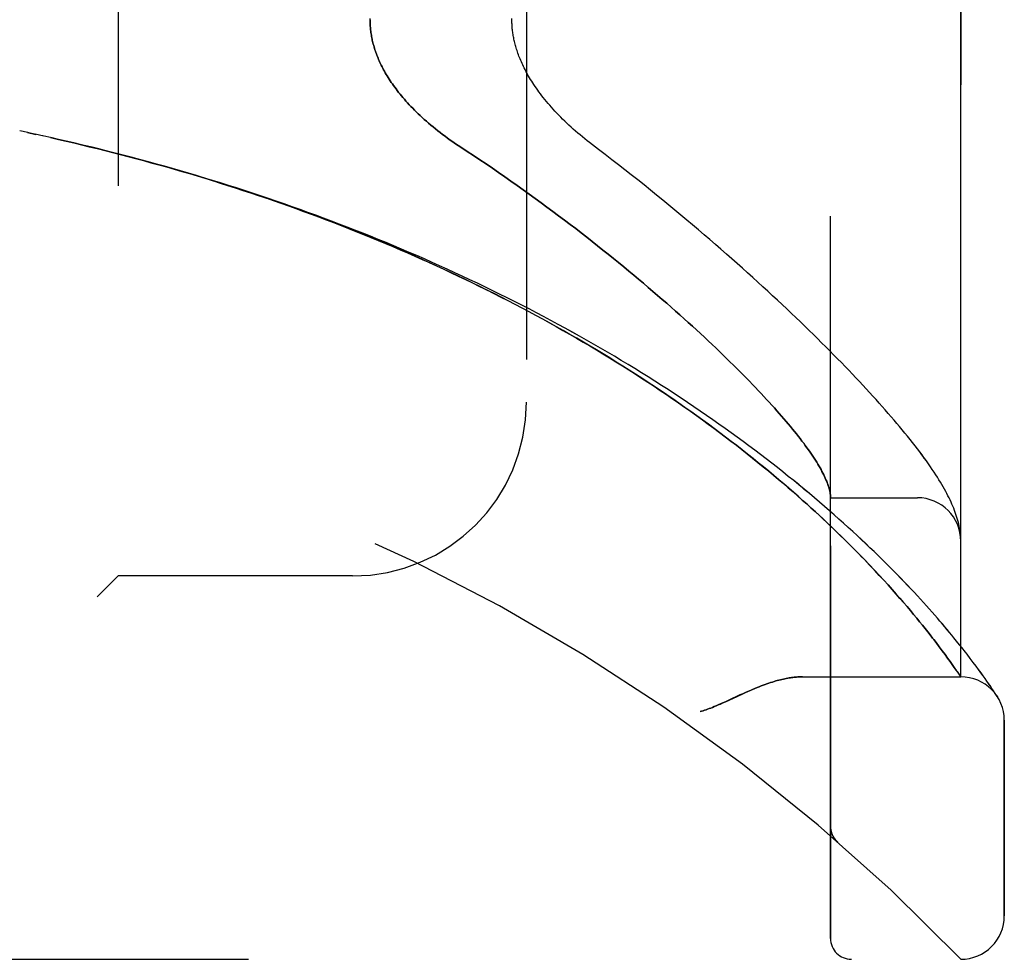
# Model space of a CAD drawing. Header units: inches. Extents: x 0 to 189, y 0 to 122.
# Tile 202 of 226: x 102.03 to 103.45, y 38.64 to 40. Entities that reach past the tile are written whole.
import ezdxf

# ---------------------------------------------------------------- set-up
doc = ezdxf.new("R2010")
doc.units = ezdxf.units.IN
doc.header["$LTSCALE"] = 10.388889
doc.header["$MEASUREMENT"] = 0
doc.linetypes.add('HIDDEN', pattern=[0.2, 0.1, -0.1])
doc.layers.add('LEFTHAND_DOOR_ASSEMBLY', color=7, linetype='CONTINUOUS')
doc.layers.add('RIGHTHAND_DOOR_ASSEMBLY', color=7, linetype='CONTINUOUS')

msp = doc.modelspace()

# ---------------------------------------------------------------- linework, layer by layer
at = {"layer": 'LEFTHAND_DOOR_ASSEMBLY', "color": 8, "linetype": 'HIDDEN'}
for p, q in [((103.1956, 38.6743), (103.1956, 41.3168)), ((103.3831, 39.0505), (103.3831, 40.9405)), ((102.1706, 40.7955), (102.1706, 39.1955)), ((102.7581, 40.5455), (102.7581, 39.4455)), ((102.0406, 39.8331), (102.0291, 39.8355)), ((102.0522, 39.8306), (102.0403, 39.8331)), ((102.0638, 39.8281), (102.0514, 39.8308)), ((102.0754, 39.8255), (102.0625, 39.8284)), ((103.1956, 39.308), (103.3206, 39.308)), ((103.3823, 39.2578), (103.3821, 39.2589)), ((103.3824, 39.2571), (103.3823, 39.2578)), ((103.3825, 39.2564), (103.3824, 39.2571)), ((103.3827, 39.2547), (103.3826, 39.2554)), ((103.3827, 39.2541), (103.3827, 39.2547)), ((103.3828, 39.2534), (103.3827, 39.2541)), ((103.3828, 39.2527), (103.3828, 39.2534)), ((103.3829, 39.252), (103.3828, 39.2527)), ((103.2519, 39.2112), (103.2444, 39.219)), ((103.259, 39.2037), (103.2519, 39.2112)), ((102.1706, 39.1955), (102.1406, 39.1655)), ((102.5081, 39.1955), (102.1706, 39.1955)), ((103.2658, 39.1964), (103.259, 39.2037)), ((103.2723, 39.1894), (103.2658, 39.1964)), ((103.2785, 39.1826), (103.2723, 39.1894)), ((103.2844, 39.176), (103.2785, 39.1826)), ((103.2901, 39.1696), (103.2844, 39.176)), ((103.2955, 39.1633), (103.2901, 39.1696)), ((103.3008, 39.1573), (103.2955, 39.1633)), ((103.3058, 39.1514), (103.3008, 39.1573)), ((103.3106, 39.1458), (103.3058, 39.1514)), ((103.3152, 39.1403), (103.3106, 39.1458)), ((103.3196, 39.135), (103.3152, 39.1403)), ((103.3238, 39.1298), (103.3196, 39.135)), ((103.3279, 39.1248), (103.3238, 39.1298)), ((103.3318, 39.1199), (103.3279, 39.1248)), ((103.3355, 39.1152), (103.3318, 39.1199)), ((103.3391, 39.1107), (103.3355, 39.1152)), ((103.3474, 39.0999), (103.3442, 39.1041)), ((103.3521, 39.0938), (103.3474, 39.0999)), ((103.379, 39.0996), (103.3731, 39.1068)), ((103.3845, 39.0927), (103.379, 39.0996)), ((103.3564, 39.0881), (103.3521, 39.0938)), ((103.3604, 39.0826), (103.3564, 39.0881)), ((103.3641, 39.0775), (103.3604, 39.0826)), ((103.3967, 39.077), (103.3921, 39.083)), ((103.3676, 39.0727), (103.3641, 39.0775)), ((103.3708, 39.0682), (103.3676, 39.0727)), ((103.3737, 39.0641), (103.3708, 39.0682)), ((103.401, 39.0713), (103.3967, 39.077)), ((103.405, 39.0659), (103.401, 39.0713)), ((103.377, 39.0594), (103.3737, 39.0641)), ((103.3796, 39.0556), (103.377, 39.0594)), ((103.3825, 39.0515), (103.3796, 39.0556)), ((103.4087, 39.0609), (103.405, 39.0659)), ((103.412, 39.0563), (103.4087, 39.0609)), ((103.4152, 39.0519), (103.412, 39.0563)), ((103.1551, 39.0505), (103.3831, 39.0505)), ((103.418, 39.0479), (103.4152, 39.0519)), ((103.4206, 39.0442), (103.418, 39.0479)), ((103.423, 39.0408), (103.4206, 39.0442)), ((103.4251, 39.0378), (103.423, 39.0408)), ((103.4278, 39.0337), (103.4251, 39.0378)), ((103.4302, 39.0302), (103.4278, 39.0337)), ((103.4326, 39.0266), (103.4302, 39.0302)), ((103.4345, 39.0236), (103.4326, 39.0266)), ((103.4456, 38.7068), (103.4456, 38.988)), ((103.1956, 38.8356), (103.1956, 38.831)), ((103.2057, 38.8131), (103.2059, 38.8129)), ((101.3194, 38.6443), (103.3831, 38.6443))]:
    msp.add_line(p, q, dxfattribs=at)
for points in [[(102.5331, 39.9955), (102.5331, 39.9937), (102.5332, 39.9918), (102.5333, 39.99), (102.5333, 39.9882), (102.5335, 39.9863), (102.5336, 39.9845), (102.5338, 39.9827), (102.5339, 39.9808), (102.5342, 39.979), (102.5344, 39.9771), (102.5347, 39.9753), (102.535, 39.9734), (102.5353, 39.9715), (102.5357, 39.9696), (102.536, 39.9677), (102.5364, 39.9659), (102.5369, 39.964), (102.5373, 39.962), (102.5378, 39.9601), (102.5384, 39.9582), (102.5389, 39.9563), (102.5395, 39.9543), (102.5401, 39.9523), (102.5408, 39.9504), (102.5415, 39.9484), (102.5422, 39.9464), (102.543, 39.9444), (102.5438, 39.9424), (102.5446, 39.9403), (102.5455, 39.9383), (102.5464, 39.9362), (102.5473, 39.9341), (102.5483, 39.932), (102.5493, 39.9299), (102.5504, 39.9278), (102.5515, 39.9256), (102.5527, 39.9234), (102.5539, 39.9213), (102.5551, 39.919), (102.5564, 39.9168), (102.5578, 39.9146), (102.5592, 39.9123), (102.5606, 39.91), (102.5621, 39.9077), (102.5637, 39.9054), (102.5653, 39.9031), (102.567, 39.9007), (102.5687, 39.8983), (102.5705, 39.8959), (102.5724, 39.8935), (102.5743, 39.891), (102.5763, 39.8885), (102.5783, 39.8861), (102.5804, 39.8836), (102.5826, 39.881), (102.5848, 39.8785), (102.5871, 39.8759), (102.5895, 39.8733), (102.592, 39.8707), (102.5945, 39.8681), (102.5971, 39.8655), (102.5997, 39.8629), (102.6025, 39.8602), (102.6053, 39.8575), (102.6082, 39.8548), (102.6112, 39.8521), (102.6142, 39.8494), (102.6173, 39.8467), (102.6205, 39.844), (102.6238, 39.8413), (102.6271, 39.8386), (102.6305, 39.8359), (102.634, 39.8332), (102.6375, 39.8305), (102.6411, 39.8278), (102.6447, 39.8251), (102.6484, 39.8225), (102.6522, 39.8199), (102.656, 39.8172), (102.6599, 39.8146), (102.6638, 39.8121)], [(102.8619, 39.8088), (102.849, 39.8187), (102.8455, 39.8214), (102.842, 39.8241), (102.8386, 39.8269), (102.8353, 39.8297), (102.832, 39.8325), (102.8287, 39.8353), (102.8255, 39.8381), (102.8223, 39.841), (102.8192, 39.8438), (102.8162, 39.8467), (102.8132, 39.8496), (102.8102, 39.8524), (102.8074, 39.8553), (102.8046, 39.8582), (102.8018, 39.861), (102.7992, 39.8639), (102.7966, 39.8667), (102.794, 39.8696), (102.7916, 39.8724), (102.7892, 39.8752), (102.7869, 39.878), (102.7846, 39.8808), (102.7824, 39.8835), (102.7803, 39.8862), (102.7782, 39.8889), (102.7762, 39.8916), (102.7743, 39.8943), (102.7724, 39.8969), (102.7706, 39.8995), (102.7689, 39.9021), (102.7673, 39.9046), (102.7657, 39.9071), (102.7641, 39.9096), (102.7627, 39.912), (102.7612, 39.9145), (102.7599, 39.9168), (102.7586, 39.9192), (102.7573, 39.9215), (102.7561, 39.9238), (102.755, 39.9261), (102.7538, 39.9283), (102.7528, 39.9305), (102.7518, 39.9327), (102.7508, 39.9349), (102.7499, 39.937), (102.749, 39.9391), (102.7482, 39.9412), (102.7474, 39.9432), (102.7466, 39.9452), (102.7459, 39.9472), (102.7452, 39.9492), (102.7446, 39.9511), (102.744, 39.953), (102.7434, 39.9549), (102.7428, 39.9568), (102.7423, 39.9586), (102.7418, 39.9604), (102.7414, 39.9622), (102.7409, 39.964), (102.7405, 39.9658), (102.7402, 39.9675), (102.7398, 39.9693), (102.7395, 39.971), (102.7392, 39.9727), (102.7389, 39.9744), (102.7386, 39.9761), (102.7384, 39.9777), (102.7382, 39.9794), (102.738, 39.981), (102.7378, 39.9826), (102.7377, 39.9843), (102.7376, 39.9859), (102.7375, 39.9875), (102.7374, 39.9891), (102.7373, 39.9907), (102.7373, 39.9923), (102.7372, 39.9939), (102.7372, 39.9955), (102.7372, 39.9971)], [(103.2444, 39.219), (103.2406, 39.223), (103.2366, 39.227), (103.2326, 39.2311), (103.2284, 39.2354), (103.2241, 39.2397), (103.2197, 39.2441), (103.2152, 39.2485), (103.2105, 39.2531), (103.2057, 39.2577), (103.2008, 39.2624), (103.1957, 39.2673), (103.1905, 39.2722), (103.1851, 39.2773), (103.1796, 39.2824), (103.1738, 39.2877), (103.1679, 39.2931), (103.1618, 39.2987), (103.1554, 39.3043), (103.1489, 39.3101), (103.1422, 39.316), (103.1354, 39.3219), (103.1284, 39.3279), (103.1213, 39.334), (103.114, 39.3401), (103.1067, 39.3462), (103.0992, 39.3523), (103.0917, 39.3584), (103.0841, 39.3646), (103.0764, 39.3707), (103.0686, 39.3769), (103.0607, 39.383), (103.0528, 39.3891), (103.0447, 39.3953), (103.0366, 39.4014), (103.0284, 39.4075), (103.0201, 39.4137), (103.0117, 39.4198), (103.0033, 39.4259), (102.9948, 39.4319), (102.9862, 39.438), (102.9775, 39.444), (102.9688, 39.4501), (102.96, 39.4561), (102.9511, 39.4621), (102.9422, 39.468), (102.9332, 39.474), (102.9242, 39.4799), (102.915, 39.4858), (102.9059, 39.4916), (102.8966, 39.4974), (102.8873, 39.5032), (102.878, 39.509), (102.8686, 39.5148), (102.8591, 39.5205), (102.8496, 39.5261), (102.8401, 39.5318), (102.8305, 39.5374), (102.8208, 39.5429), (102.8111, 39.5485), (102.8013, 39.554), (102.7915, 39.5594), (102.7817, 39.5648), (102.7718, 39.5702), (102.7619, 39.5755), (102.7519, 39.5808), (102.7419, 39.5861), (102.7318, 39.5913), (102.7217, 39.5965), (102.7116, 39.6016), (102.7014, 39.6067), (102.6912, 39.6118), (102.681, 39.6168), (102.6707, 39.6218), (102.6604, 39.6267), (102.6501, 39.6316), (102.6397, 39.6364), (102.6293, 39.6412), (102.6189, 39.6459), (102.6084, 39.6506), (102.5979, 39.6553), (102.5874, 39.6599), (102.5769, 39.6645), (102.5663, 39.669), (102.5557, 39.6735), (102.5451, 39.6779), (102.5345, 39.6823), (102.5238, 39.6867), (102.5131, 39.691), (102.5024, 39.6952), (102.4917, 39.6994), (102.4809, 39.7036), (102.4701, 39.7077), (102.4593, 39.7118), (102.4485, 39.7158), (102.4377, 39.7198), (102.4269, 39.7237), (102.416, 39.7276), (102.4051, 39.7315), (102.3942, 39.7353), (102.3833, 39.739), (102.3724, 39.7427), (102.3614, 39.7464), (102.3505, 39.75), (102.3395, 39.7536), (102.3285, 39.7571), (102.3175, 39.7606), (102.3065, 39.764), (102.2955, 39.7674), (102.2845, 39.7708), (102.2735, 39.7741), (102.2624, 39.7773), (102.2514, 39.7805), (102.2403, 39.7837), (102.2292, 39.7868), (102.2182, 39.7899), (102.2071, 39.7929), (102.196, 39.7959), (102.1849, 39.7989), (102.1738, 39.8018), (102.1627, 39.8046), (102.1516, 39.8074), (102.1404, 39.8102), (102.1293, 39.8129), (102.1182, 39.8156), (102.1071, 39.8182), (102.0959, 39.8208), (102.0848, 39.8234), (102.0737, 39.8259)], [(103.3731, 39.1068), (103.37, 39.1106), (103.3668, 39.1144), (103.3635, 39.1184), (103.3601, 39.1224), (103.3566, 39.1265), (103.3531, 39.1307), (103.3494, 39.1349), (103.3456, 39.1393), (103.3417, 39.1437), (103.3376, 39.1482), (103.3335, 39.1528), (103.3293, 39.1575), (103.3249, 39.1623), (103.3205, 39.1671), (103.3159, 39.172), (103.3112, 39.177), (103.3065, 39.1821), (103.3016, 39.1872), (103.2965, 39.1924), (103.2914, 39.1976), (103.2862, 39.203), (103.2808, 39.2084), (103.2753, 39.2138), (103.2698, 39.2193), (103.2641, 39.2249), (103.2582, 39.2306), (103.2523, 39.2362), (103.2463, 39.242), (103.2401, 39.2478), (103.2339, 39.2536), (103.2275, 39.2595), (103.221, 39.2654), (103.2144, 39.2713), (103.2077, 39.2773), (103.2009, 39.2834), (103.194, 39.2894), (103.1869, 39.2955), (103.1798, 39.3016), (103.1726, 39.3078), (103.1652, 39.314), (103.1578, 39.3202), (103.1502, 39.3264), (103.1426, 39.3326), (103.1349, 39.3388), (103.127, 39.3451), (103.1191, 39.3514), (103.1111, 39.3576), (103.103, 39.3639), (103.0948, 39.3702), (103.0865, 39.3764), (103.0782, 39.3827), (103.0697, 39.389), (103.0611, 39.3953), (103.0525, 39.4015), (103.0438, 39.4078), (103.035, 39.414), (103.0261, 39.4203), (103.0172, 39.4265), (103.0082, 39.4327), (102.999, 39.4389), (102.9899, 39.4451), (102.9806, 39.4512), (102.9713, 39.4574), (102.9619, 39.4635), (102.9525, 39.4696), (102.943, 39.4757), (102.9334, 39.4817), (102.9237, 39.4877), (102.914, 39.4937), (102.9043, 39.4997), (102.8944, 39.5056), (102.8846, 39.5115), (102.8746, 39.5173), (102.8646, 39.5232), (102.8546, 39.529), (102.8445, 39.5347), (102.8343, 39.5405), (102.8241, 39.5462), (102.8139, 39.5518), (102.8036, 39.5574), (102.7932, 39.563), (102.7828, 39.5685), (102.7724, 39.574), (102.7619, 39.5795), (102.7514, 39.5849), (102.7409, 39.5903), (102.7303, 39.5956), (102.7196, 39.6009), (102.7089, 39.6061), (102.6982, 39.6114), (102.6875, 39.6165), (102.6767, 39.6216), (102.6659, 39.6267), (102.655, 39.6317), (102.6441, 39.6367), (102.6332, 39.6416), (102.6223, 39.6465), (102.6113, 39.6514), (102.6003, 39.6562), (102.5893, 39.6609), (102.5782, 39.6656), (102.5671, 39.6703), (102.556, 39.6749), (102.5449, 39.6795), (102.5337, 39.684), (102.5226, 39.6885), (102.5114, 39.6929), (102.5001, 39.6973), (102.4889, 39.7016), (102.4776, 39.7059), (102.4663, 39.7101), (102.455, 39.7143), (102.4437, 39.7184), (102.4324, 39.7225), (102.421, 39.7265), (102.4097, 39.7305), (102.3983, 39.7345), (102.3869, 39.7384), (102.3755, 39.7422), (102.364, 39.746), (102.3526, 39.7498), (102.3411, 39.7535), (102.3297, 39.7571), (102.3182, 39.7607), (102.3067, 39.7643), (102.2952, 39.7678), (102.2837, 39.7713), (102.2722, 39.7747), (102.2606, 39.7781), (102.2491, 39.7814), (102.2375, 39.7847), (102.226, 39.7879), (102.2144, 39.7911), (102.2029, 39.7942), (102.1913, 39.7973), (102.1797, 39.8003), (102.1681, 39.8033), (102.1566, 39.8062), (102.145, 39.8091), (102.1334, 39.812), (102.1218, 39.8148), (102.1102, 39.8175), (102.0986, 39.8202), (102.087, 39.8229), (102.0754, 39.8255)], [(102.6638, 39.8121), (102.673, 39.8061), (102.6821, 39.8001), (102.6912, 39.794), (102.7002, 39.788), (102.7092, 39.7818), (102.7181, 39.7757), (102.727, 39.7696), (102.7359, 39.7634), (102.7447, 39.7572), (102.7534, 39.751), (102.7621, 39.7448), (102.7707, 39.7385), (102.7792, 39.7323), (102.7877, 39.7261), (102.7961, 39.7198), (102.8044, 39.7136), (102.8127, 39.7074), (102.8209, 39.7012), (102.829, 39.695), (102.837, 39.6888), (102.8449, 39.6826), (102.8528, 39.6765), (102.8605, 39.6704), (102.8682, 39.6642), (102.8758, 39.6582), (102.8833, 39.6521), (102.8907, 39.6461), (102.8981, 39.6401), (102.9053, 39.6341), (102.9125, 39.6282), (102.9195, 39.6223), (102.9265, 39.6164), (102.9333, 39.6106), (102.9401, 39.6048), (102.9468, 39.5991), (102.9534, 39.5933), (102.9599, 39.5877), (102.9663, 39.5821), (102.9726, 39.5765), (102.9788, 39.571), (102.9849, 39.5655), (102.9909, 39.5601), (102.9969, 39.5547), (103.0027, 39.5494), (103.0084, 39.5441), (103.0141, 39.5388), (103.0196, 39.5337), (103.0251, 39.5285), (103.0304, 39.5234), (103.0357, 39.5184), (103.0409, 39.5134), (103.0459, 39.5085), (103.0509, 39.5037), (103.0558, 39.4988), (103.0606, 39.4941), (103.0653, 39.4894), (103.0699, 39.4847), (103.0745, 39.4801), (103.0789, 39.4756), (103.0833, 39.4711), (103.0875, 39.4667), (103.0917, 39.4623), (103.0958, 39.458), (103.0997, 39.4537), (103.1036, 39.4495), (103.1075, 39.4453), (103.1112, 39.4412), (103.1148, 39.4372), (103.1184, 39.4332), (103.1219, 39.4293), (103.1252, 39.4254), (103.1285, 39.4216), (103.1318, 39.4178), (103.1349, 39.4141), (103.1379, 39.4104), (103.1409, 39.4068), (103.1438, 39.4033), (103.1466, 39.3998), (103.1493, 39.3963), (103.1519, 39.393), (103.1545, 39.3896), (103.157, 39.3863), (103.1593, 39.3831), (103.1617, 39.3799), (103.1639, 39.3768), (103.1661, 39.3738), (103.1681, 39.3707), (103.1701, 39.3678), (103.172, 39.3649), (103.1739, 39.362), (103.1757, 39.3592), (103.1773, 39.3565), (103.179, 39.3538), (103.1805, 39.3511), (103.182, 39.3485), (103.1833, 39.346), (103.1847, 39.3435), (103.1859, 39.341), (103.187, 39.3387), (103.1881, 39.3363), (103.1891, 39.334), (103.1901, 39.3318), (103.1909, 39.3296), (103.1917, 39.3274), (103.1924, 39.3253), (103.1931, 39.3233), (103.1937, 39.3213), (103.1942, 39.3194), (103.1946, 39.3175), (103.1949, 39.3156), (103.1952, 39.3138), (103.1954, 39.3121)], [(103.3821, 39.2589), (103.3818, 39.2615), (103.3813, 39.2642), (103.3808, 39.267), (103.3802, 39.2698), (103.3795, 39.2726), (103.3787, 39.2754), (103.3779, 39.2783), (103.377, 39.2812), (103.3761, 39.2841), (103.3751, 39.287), (103.374, 39.2899), (103.3728, 39.2929), (103.3716, 39.2958), (103.3703, 39.2988), (103.369, 39.3018), (103.3676, 39.3048), (103.3661, 39.3079), (103.3646, 39.3109), (103.3629, 39.3141), (103.3613, 39.3172), (103.3595, 39.3205), (103.3576, 39.3237), (103.3557, 39.327), (103.3537, 39.3304), (103.3516, 39.3339), (103.3493, 39.3375), (103.347, 39.3411), (103.3446, 39.3448), (103.342, 39.3487), (103.3393, 39.3526), (103.3365, 39.3567), (103.3335, 39.3609), (103.3304, 39.3651), (103.3273, 39.3695), (103.324, 39.3739), (103.3206, 39.3783), (103.3172, 39.3828), (103.3136, 39.3873), (103.3101, 39.3919), (103.3064, 39.3964), (103.3027, 39.401), (103.2989, 39.4056), (103.295, 39.4103), (103.2911, 39.415), (103.287, 39.4197), (103.2829, 39.4245), (103.2787, 39.4294), (103.2744, 39.4343), (103.2701, 39.4392), (103.2656, 39.4442), (103.2611, 39.4492), (103.2565, 39.4543), (103.2518, 39.4594), (103.2471, 39.4646), (103.2422, 39.4698), (103.2372, 39.4751), (103.2322, 39.4805), (103.2271, 39.4859), (103.2219, 39.4913), (103.2166, 39.4968), (103.2112, 39.5024), (103.2057, 39.508), (103.2001, 39.5136), (103.1945, 39.5193), (103.1887, 39.5251), (103.1828, 39.5309), (103.1769, 39.5368), (103.1709, 39.5427), (103.1647, 39.5487), (103.1585, 39.5548), (103.1522, 39.5609), (103.1458, 39.567), (103.1393, 39.5732), (103.1327, 39.5795), (103.1259, 39.5858), (103.1191, 39.5921), (103.1123, 39.5985), (103.1053, 39.605), (103.0982, 39.6115), (103.091, 39.6181), (103.0837, 39.6247), (103.0763, 39.6313), (103.0688, 39.6381), (103.0612, 39.6448), (103.0536, 39.6516), (103.0458, 39.6584), (103.0379, 39.6653), (103.03, 39.6722), (103.0219, 39.6792), (103.0138, 39.6862), (103.0055, 39.6932), (102.9972, 39.7003), (102.9888, 39.7074), (102.9803, 39.7145), (102.9717, 39.7217), (102.963, 39.7288), (102.9542, 39.736), (102.9453, 39.7433), (102.9364, 39.7505), (102.9273, 39.7578), (102.9182, 39.7651), (102.909, 39.7723), (102.8997, 39.7796), (102.8904, 39.7869), (102.881, 39.7942), (102.8715, 39.8015), (102.8619, 39.8088)], [(103.1954, 39.3121), (103.1955, 39.3116), (103.1955, 39.3111), (103.1955, 39.3107), (103.1956, 39.3103), (103.1956, 39.3099), (103.1956, 39.3096), (103.1956, 39.3093), (103.1956, 39.309)], [(103.3826, 39.2554), (103.3825, 39.2557), (103.3825, 39.2564)], [(103.3831, 39.2466), (103.3831, 39.2469), (103.3831, 39.2473), (103.3831, 39.2477), (103.3831, 39.248), (103.3831, 39.2484), (103.3831, 39.2488), (103.3831, 39.2492), (103.383, 39.2495), (103.383, 39.2499), (103.383, 39.2503), (103.383, 39.2506), (103.383, 39.251), (103.3829, 39.2513), (103.3829, 39.252)], [(103.3442, 39.1041), (103.3425, 39.1063), (103.3391, 39.1107)], [(103.3921, 39.083), (103.3896, 39.0861), (103.3845, 39.0927)], [(103.1551, 39.0505), (103.1535, 39.0505), (103.1519, 39.0505), (103.1503, 39.0504), (103.1486, 39.0503), (103.1469, 39.0502), (103.1451, 39.05), (103.1434, 39.0499), (103.1416, 39.0496), (103.1397, 39.0494), (103.1378, 39.0491), (103.1359, 39.0488), (103.134, 39.0485), (103.132, 39.0481), (103.1299, 39.0477), (103.1278, 39.0473), (103.1257, 39.0468), (103.1235, 39.0463), (103.1213, 39.0457), (103.119, 39.0451), (103.1167, 39.0445), (103.1143, 39.0438), (103.1119, 39.043), (103.1094, 39.0422), (103.1069, 39.0414), (103.1042, 39.0405), (103.1016, 39.0395), (103.0988, 39.0385), (103.0959, 39.0375), (103.093, 39.0363), (103.09, 39.0351), (103.0869, 39.0338), (103.0836, 39.0325), (103.0803, 39.031), (103.0768, 39.0295), (103.0731, 39.0279), (103.0693, 39.0262), (103.0653, 39.0244), (103.0483, 39.0164)], [(103.3831, 39.0505), (103.3831, 39.0505), (103.3825, 39.0515)], [(103.0483, 39.0164), (103.0444, 39.0146), (103.0408, 39.013), (103.0374, 39.0115), (103.0342, 39.01), (103.0312, 39.0088), (103.0284, 39.0076), (103.0258, 39.0065), (103.0233, 39.0056), (103.0209, 39.0047), (103.0187, 39.0039), (103.0165, 39.0031), (103.0143, 39.0024), (103.0122, 39.0017), (103.0102, 39.0011), (103.0081, 39.0005)], [(103.4356, 39.022), (103.4355, 39.022), (103.4345, 39.0236)], [(103.1956, 38.8354), (103.1956, 38.8349), (103.1956, 38.8343), (103.1957, 38.8337), (103.1957, 38.8331), (103.1958, 38.8325), (103.1958, 38.8319), (103.1959, 38.8313), (103.196, 38.8306), (103.1961, 38.83), (103.1962, 38.8294), (103.1964, 38.8288), (103.1965, 38.8282), (103.1967, 38.8277), (103.1968, 38.8271), (103.197, 38.8265), (103.1972, 38.8259), (103.1974, 38.8253), (103.1976, 38.8248)], [(103.1976, 38.8248), (103.1978, 38.8242), (103.1981, 38.8236), (103.1983, 38.823), (103.1986, 38.8225), (103.1989, 38.8219), (103.1992, 38.8214), (103.1995, 38.8208), (103.1998, 38.8203), (103.2001, 38.8198), (103.2004, 38.8193), (103.2008, 38.8188), (103.2011, 38.8183), (103.2015, 38.8178), (103.2018, 38.8173)], [(103.2059, 38.8129), (103.2057, 38.8131), (103.2054, 38.8133), (103.2052, 38.8136), (103.205, 38.8138), (103.2048, 38.814), (103.2046, 38.8142), (103.2043, 38.8144), (103.2041, 38.8146), (103.2039, 38.8148), (103.2037, 38.815), (103.2035, 38.8153), (103.2033, 38.8155), (103.2031, 38.8157), (103.2029, 38.8159), (103.2027, 38.8161), (103.2026, 38.8164), (103.2024, 38.8166), (103.2022, 38.8168), (103.202, 38.8171), (103.2018, 38.8173)]]:
    msp.add_lwpolyline(points, dxfattribs=at)
for centre, radius, start, end in [((101.3831, 36.7204), 2.7751, 43.8884, 90), ((102.5081, 39.4455), 0.25, 270, 360), ((103.3206, 39.2455), 0.0625, 0, 90), ((103.3831, 38.988), 0.0625, 0, 90), ((103.3831, 38.7068), 0.0625, 270, 360), ((103.2256, 38.6743), 0.03, 180, 270)]:
    msp.add_arc(centre, radius, start, end, dxfattribs=at)
at = {"layer": 'RIGHTHAND_DOOR_ASSEMBLY', "color": 8, "linetype": 'HIDDEN'}
for p, q in [((103.1956, 41.3168), (103.1956, 38.6743)), ((103.3831, 40.9405), (103.3831, 39.0505)), ((102.1706, 40.7955), (102.1706, 39.1955)), ((102.7581, 40.5455), (102.7581, 39.4455)), ((102.0406, 39.8331), (102.0291, 39.8355)), ((102.0402, 39.8331), (102.0522, 39.8306)), ((102.0638, 39.8281), (102.0514, 39.8308)), ((103.1956, 39.308), (103.3206, 39.308)), ((103.3823, 39.2579), (103.3821, 39.2589)), ((103.3824, 39.2571), (103.3823, 39.2579)), ((103.3825, 39.2564), (103.3824, 39.2571)), ((103.3827, 39.2547), (103.3826, 39.2554)), ((103.3827, 39.2541), (103.3827, 39.2547)), ((103.3828, 39.2534), (103.3827, 39.2541)), ((103.3828, 39.2527), (103.3828, 39.2534)), ((103.3829, 39.252), (103.3828, 39.2527)), ((103.2443, 39.2192), (103.2517, 39.2114)), ((103.2517, 39.2114), (103.2589, 39.2039)), ((102.1406, 39.1655), (102.1706, 39.1955)), ((102.5081, 39.1955), (102.1706, 39.1955)), ((103.2589, 39.2039), (103.2657, 39.1966)), ((103.2657, 39.1966), (103.2722, 39.1895)), ((103.2722, 39.1895), (103.2784, 39.1827)), ((103.2784, 39.1827), (103.2843, 39.1761)), ((103.2843, 39.1761), (103.29, 39.1696)), ((103.29, 39.1696), (103.2955, 39.1634)), ((103.2955, 39.1634), (103.3007, 39.1574)), ((103.3007, 39.1574), (103.3057, 39.1515)), ((103.3057, 39.1515), (103.3105, 39.1458)), ((103.3105, 39.1458), (103.3151, 39.1403)), ((103.3151, 39.1403), (103.3196, 39.135)), ((103.3196, 39.135), (103.3238, 39.1298)), ((103.3238, 39.1298), (103.3279, 39.1248)), ((103.3279, 39.1248), (103.3318, 39.1199)), ((103.3318, 39.1199), (103.3355, 39.1152)), ((103.3355, 39.1152), (103.3391, 39.1107)), ((103.3442, 39.1041), (103.3474, 39.0999)), ((103.3474, 39.0999), (103.3521, 39.0938)), ((103.379, 39.0996), (103.3731, 39.1068)), ((103.3845, 39.0927), (103.379, 39.0996)), ((103.3521, 39.0938), (103.3564, 39.0881)), ((103.3564, 39.0881), (103.3604, 39.0826)), ((103.3604, 39.0826), (103.3641, 39.0775)), ((103.3967, 39.0769), (103.3921, 39.083)), ((103.3641, 39.0775), (103.3676, 39.0727)), ((103.3676, 39.0727), (103.3708, 39.0682)), ((103.3708, 39.0682), (103.3737, 39.0641)), ((103.401, 39.0713), (103.3967, 39.0769)), ((103.405, 39.0659), (103.401, 39.0713)), ((103.4087, 39.0609), (103.405, 39.0659)), ((103.4121, 39.0563), (103.4087, 39.0609)), ((103.4152, 39.0519), (103.4121, 39.0563)), ((103.1551, 39.0505), (103.3831, 39.0505)), ((103.418, 39.0479), (103.4152, 39.0519)), ((103.4206, 39.0442), (103.418, 39.0479)), ((103.423, 39.0408), (103.4206, 39.0442)), ((103.4251, 39.0377), (103.423, 39.0408)), ((103.4279, 39.0337), (103.4251, 39.0377)), ((103.4302, 39.0302), (103.4279, 39.0337)), ((103.4326, 39.0266), (103.4302, 39.0302)), ((103.4345, 39.0236), (103.4326, 39.0266)), ((103.4345, 39.0236), (103.4359, 39.0215)), ((103.4359, 39.0215), (103.4356, 39.022)), ((103.4456, 38.988), (103.4456, 38.7068)), ((103.1956, 38.8356), (103.1956, 38.831)), ((103.2057, 38.8131), (103.2059, 38.8129)), ((101.3194, 38.6443), (103.3831, 38.6443))]:
    msp.add_line(p, q, dxfattribs=at)
for points in [[(102.6638, 39.8121), (102.6599, 39.8146), (102.656, 39.8172), (102.6522, 39.8199), (102.6484, 39.8225), (102.6447, 39.8251), (102.6411, 39.8278), (102.6375, 39.8305), (102.634, 39.8332), (102.6305, 39.8359), (102.6271, 39.8386), (102.6238, 39.8413), (102.6205, 39.844), (102.6173, 39.8467), (102.6142, 39.8494), (102.6112, 39.8521), (102.6082, 39.8548), (102.6053, 39.8575), (102.6025, 39.8602), (102.5997, 39.8629), (102.5971, 39.8655), (102.5945, 39.8681), (102.592, 39.8707), (102.5895, 39.8733), (102.5871, 39.8759), (102.5848, 39.8785), (102.5826, 39.881), (102.5804, 39.8836), (102.5783, 39.8861), (102.5763, 39.8885), (102.5743, 39.891), (102.5724, 39.8935), (102.5705, 39.8959), (102.5687, 39.8983), (102.567, 39.9007), (102.5653, 39.9031), (102.5637, 39.9054), (102.5621, 39.9077), (102.5606, 39.91), (102.5592, 39.9123), (102.5578, 39.9146), (102.5564, 39.9168), (102.5551, 39.919), (102.5539, 39.9213), (102.5527, 39.9234), (102.5515, 39.9256), (102.5504, 39.9278), (102.5493, 39.9299), (102.5483, 39.932), (102.5473, 39.9341), (102.5464, 39.9362), (102.5455, 39.9383), (102.5446, 39.9403), (102.5438, 39.9424), (102.543, 39.9444), (102.5422, 39.9464), (102.5415, 39.9484), (102.5408, 39.9504), (102.5401, 39.9523), (102.5395, 39.9543), (102.5389, 39.9563), (102.5384, 39.9582), (102.5378, 39.9601), (102.5373, 39.962), (102.5369, 39.964), (102.5364, 39.9659), (102.536, 39.9677), (102.5357, 39.9696), (102.5353, 39.9715), (102.535, 39.9734), (102.5347, 39.9753), (102.5344, 39.9771), (102.5342, 39.979), (102.5339, 39.9808), (102.5338, 39.9827), (102.5336, 39.9845), (102.5335, 39.9863), (102.5333, 39.9882), (102.5333, 39.99), (102.5332, 39.9918), (102.5331, 39.9937), (102.5331, 39.9955), (102.5331, 39.9973)], [(102.8619, 39.8089), (102.8489, 39.8187), (102.8455, 39.8214), (102.842, 39.8241), (102.8386, 39.8269), (102.8353, 39.8297), (102.832, 39.8325), (102.8287, 39.8353), (102.8255, 39.8381), (102.8223, 39.841), (102.8192, 39.8438), (102.8162, 39.8467), (102.8132, 39.8496), (102.8102, 39.8525), (102.8074, 39.8553), (102.8046, 39.8582), (102.8018, 39.8611), (102.7992, 39.8639), (102.7966, 39.8668), (102.794, 39.8696), (102.7916, 39.8724), (102.7892, 39.8752), (102.7869, 39.878), (102.7846, 39.8808), (102.7824, 39.8835), (102.7803, 39.8862), (102.7782, 39.889), (102.7762, 39.8916), (102.7743, 39.8943), (102.7724, 39.8969), (102.7706, 39.8995), (102.7689, 39.9021), (102.7673, 39.9046), (102.7657, 39.9071), (102.7641, 39.9096), (102.7626, 39.9121), (102.7612, 39.9145), (102.7599, 39.9168), (102.7586, 39.9192), (102.7573, 39.9215), (102.7561, 39.9238), (102.7549, 39.9261), (102.7538, 39.9283), (102.7528, 39.9305), (102.7518, 39.9327), (102.7508, 39.9349), (102.7499, 39.937), (102.749, 39.9391), (102.7482, 39.9412), (102.7474, 39.9432), (102.7466, 39.9452), (102.7459, 39.9472), (102.7452, 39.9492), (102.7446, 39.9511), (102.744, 39.953), (102.7434, 39.9549), (102.7428, 39.9568), (102.7423, 39.9586), (102.7418, 39.9604), (102.7414, 39.9622), (102.7409, 39.964), (102.7405, 39.9658), (102.7402, 39.9675), (102.7398, 39.9693), (102.7395, 39.971), (102.7392, 39.9727), (102.7389, 39.9744), (102.7386, 39.9761), (102.7384, 39.9777), (102.7382, 39.9794), (102.738, 39.981), (102.7378, 39.9827), (102.7377, 39.9843), (102.7376, 39.9859), (102.7375, 39.9875), (102.7374, 39.9891), (102.7373, 39.9907), (102.7373, 39.9923), (102.7372, 39.9939), (102.7372, 39.9955)], [(103.3731, 39.1068), (103.37, 39.1106), (103.3668, 39.1144), (103.3635, 39.1183), (103.3602, 39.1223), (103.3567, 39.1264), (103.3531, 39.1306), (103.3494, 39.1349), (103.3456, 39.1393), (103.3417, 39.1437), (103.3377, 39.1482), (103.3335, 39.1528), (103.3293, 39.1575), (103.325, 39.1623), (103.3205, 39.1671), (103.316, 39.172), (103.3113, 39.177), (103.3065, 39.182), (103.3016, 39.1872), (103.2966, 39.1924), (103.2914, 39.1976), (103.2862, 39.203), (103.2808, 39.2083), (103.2754, 39.2138), (103.2698, 39.2193), (103.2641, 39.2249), (103.2583, 39.2305), (103.2523, 39.2362), (103.2463, 39.2419), (103.2402, 39.2477), (103.2339, 39.2536), (103.2275, 39.2594), (103.221, 39.2654), (103.2144, 39.2713), (103.2077, 39.2773), (103.2009, 39.2833), (103.194, 39.2894), (103.187, 39.2955), (103.1798, 39.3016), (103.1726, 39.3078), (103.1653, 39.3139), (103.1578, 39.3201), (103.1503, 39.3264), (103.1426, 39.3326), (103.1349, 39.3388), (103.1271, 39.3451), (103.1192, 39.3513), (103.1111, 39.3576), (103.103, 39.3639), (103.0948, 39.3701), (103.0866, 39.3764), (103.0782, 39.3827), (103.0697, 39.389), (103.0612, 39.3952), (103.0525, 39.4015), (103.0438, 39.4078), (103.035, 39.414), (103.0262, 39.4203), (103.0172, 39.4265), (103.0082, 39.4327), (102.9991, 39.4389), (102.9899, 39.4451), (102.9807, 39.4512), (102.9713, 39.4574), (102.962, 39.4635), (102.9525, 39.4696), (102.943, 39.4756), (102.9334, 39.4817), (102.9238, 39.4877), (102.9141, 39.4937), (102.9043, 39.4996), (102.8945, 39.5056), (102.8846, 39.5115), (102.8746, 39.5173), (102.8647, 39.5232), (102.8546, 39.529), (102.8445, 39.5347), (102.8344, 39.5404), (102.8242, 39.5461), (102.8139, 39.5518), (102.8036, 39.5574), (102.7933, 39.563), (102.7829, 39.5685), (102.7724, 39.574), (102.762, 39.5795), (102.7514, 39.5849), (102.7409, 39.5903), (102.7303, 39.5956), (102.7196, 39.6009), (102.709, 39.6061), (102.6983, 39.6113), (102.6875, 39.6165), (102.6767, 39.6216), (102.6659, 39.6267), (102.6551, 39.6317), (102.6442, 39.6367), (102.6333, 39.6416), (102.6223, 39.6465), (102.6113, 39.6514), (102.6003, 39.6562), (102.5893, 39.6609), (102.5783, 39.6656), (102.5672, 39.6703), (102.5561, 39.6749), (102.5449, 39.6795), (102.5338, 39.684), (102.5226, 39.6884), (102.5114, 39.6929), (102.5002, 39.6972), (102.4889, 39.7016), (102.4777, 39.7059), (102.4664, 39.7101), (102.4551, 39.7143), (102.4437, 39.7184), (102.4324, 39.7225), (102.4211, 39.7265), (102.4097, 39.7305), (102.3983, 39.7345), (102.3869, 39.7384), (102.3755, 39.7422), (102.364, 39.746), (102.3526, 39.7498), (102.3411, 39.7535), (102.3297, 39.7571), (102.3182, 39.7607), (102.3067, 39.7643), (102.2952, 39.7678), (102.2837, 39.7713), (102.2722, 39.7747), (102.2606, 39.7781), (102.2491, 39.7814), (102.2376, 39.7847), (102.226, 39.7879), (102.2144, 39.7911), (102.2029, 39.7942), (102.1913, 39.7973), (102.1797, 39.8003), (102.1682, 39.8033), (102.1566, 39.8062), (102.145, 39.8091), (102.1334, 39.812), (102.1218, 39.8148), (102.1102, 39.8175), (102.0986, 39.8202), (102.087, 39.8229), (102.0754, 39.8255), (102.0625, 39.8284)], [(102.0736, 39.8259), (102.0848, 39.8234), (102.0959, 39.8208), (102.107, 39.8182), (102.1181, 39.8156), (102.1293, 39.8129), (102.1404, 39.8102), (102.1515, 39.8074), (102.1626, 39.8046), (102.1737, 39.8018), (102.1848, 39.7989), (102.1959, 39.7959), (102.207, 39.793), (102.218, 39.7899), (102.2291, 39.7869), (102.2402, 39.7837), (102.2512, 39.7806), (102.2623, 39.7774), (102.2733, 39.7741), (102.2843, 39.7708), (102.2954, 39.7675), (102.3064, 39.7641), (102.3174, 39.7606), (102.3283, 39.7572), (102.3393, 39.7536), (102.3503, 39.7501), (102.3612, 39.7465), (102.3722, 39.7428), (102.3831, 39.7391), (102.394, 39.7353), (102.4049, 39.7315), (102.4157, 39.7277), (102.4266, 39.7238), (102.4374, 39.7199), (102.4483, 39.7159), (102.4591, 39.7119), (102.4699, 39.7078), (102.4806, 39.7037), (102.4914, 39.6995), (102.5021, 39.6953), (102.5128, 39.6911), (102.5235, 39.6868), (102.5341, 39.6824), (102.5448, 39.6781), (102.5554, 39.6736), (102.566, 39.6692), (102.5765, 39.6646), (102.5871, 39.6601), (102.5976, 39.6555), (102.6081, 39.6508), (102.6185, 39.6461), (102.6289, 39.6414), (102.6393, 39.6366), (102.6497, 39.6317), (102.66, 39.6269), (102.6703, 39.6219), (102.6806, 39.617), (102.6908, 39.612), (102.701, 39.6069), (102.7112, 39.6018), (102.7213, 39.5967), (102.7314, 39.5915), (102.7415, 39.5863), (102.7515, 39.5811), (102.7614, 39.5758), (102.7714, 39.5704), (102.7812, 39.5651), (102.7911, 39.5597), (102.8009, 39.5542), (102.8106, 39.5487), (102.8203, 39.5432), (102.83, 39.5376), (102.8396, 39.532), (102.8492, 39.5264), (102.8587, 39.5207), (102.8681, 39.515), (102.8775, 39.5093), (102.8869, 39.5035), (102.8962, 39.4978), (102.9054, 39.4919), (102.9146, 39.4861), (102.9237, 39.4802), (102.9327, 39.4743), (102.9417, 39.4684), (102.9506, 39.4624), (102.9595, 39.4564), (102.9683, 39.4504), (102.977, 39.4444), (102.9857, 39.4383), (102.9943, 39.4323), (103.0028, 39.4262), (103.0112, 39.4201), (103.0196, 39.414), (103.0278, 39.4079), (103.0361, 39.4018), (103.0442, 39.3957), (103.0522, 39.3895), (103.0602, 39.3834), (103.0681, 39.3773), (103.0759, 39.3711), (103.0836, 39.365), (103.0912, 39.3589), (103.0987, 39.3527), (103.1062, 39.3466), (103.1135, 39.3405), (103.1208, 39.3344), (103.1279, 39.3283), (103.1349, 39.3223), (103.1418, 39.3164), (103.1485, 39.3105), (103.155, 39.3047), (103.1613, 39.2991), (103.1675, 39.2935), (103.1735, 39.2881), (103.1792, 39.2828), (103.1848, 39.2776), (103.1902, 39.2725), (103.1954, 39.2676), (103.2005, 39.2627), (103.2054, 39.258), (103.2102, 39.2533), (103.2149, 39.2488), (103.2195, 39.2443), (103.2239, 39.2399), (103.2282, 39.2356), (103.2324, 39.2314), (103.2364, 39.2272), (103.2404, 39.2232), (103.2443, 39.2192)], [(103.1954, 39.3121), (103.1952, 39.3138), (103.1949, 39.3156), (103.1946, 39.3175), (103.1942, 39.3194), (103.1937, 39.3213), (103.1931, 39.3233), (103.1924, 39.3253), (103.1917, 39.3274), (103.1909, 39.3296), (103.1901, 39.3318), (103.1891, 39.334), (103.1881, 39.3363), (103.187, 39.3387), (103.1859, 39.341), (103.1847, 39.3435), (103.1833, 39.346), (103.182, 39.3485), (103.1805, 39.3511), (103.179, 39.3538), (103.1773, 39.3565), (103.1757, 39.3592), (103.1739, 39.362), (103.172, 39.3649), (103.1701, 39.3678), (103.1681, 39.3707), (103.1661, 39.3738), (103.1639, 39.3768), (103.1617, 39.3799), (103.1593, 39.3831), (103.157, 39.3863), (103.1545, 39.3896), (103.1519, 39.393), (103.1493, 39.3963), (103.1466, 39.3998), (103.1438, 39.4033), (103.1409, 39.4068), (103.1379, 39.4104), (103.1349, 39.4141), (103.1318, 39.4178), (103.1285, 39.4216), (103.1252, 39.4254), (103.1219, 39.4293), (103.1184, 39.4332), (103.1148, 39.4372), (103.1112, 39.4412), (103.1075, 39.4453), (103.1036, 39.4495), (103.0997, 39.4537), (103.0958, 39.458), (103.0917, 39.4623), (103.0875, 39.4667), (103.0833, 39.4711), (103.0789, 39.4756), (103.0745, 39.4801), (103.0699, 39.4847), (103.0653, 39.4894), (103.0606, 39.4941), (103.0558, 39.4988), (103.0509, 39.5037), (103.0459, 39.5085), (103.0409, 39.5134), (103.0357, 39.5184), (103.0304, 39.5234), (103.0251, 39.5285), (103.0196, 39.5337), (103.0141, 39.5388), (103.0084, 39.5441), (103.0027, 39.5494), (102.9969, 39.5547), (102.9909, 39.5601), (102.9849, 39.5655), (102.9788, 39.571), (102.9726, 39.5765), (102.9663, 39.5821), (102.9599, 39.5877), (102.9534, 39.5933), (102.9468, 39.5991), (102.9401, 39.6048), (102.9333, 39.6106), (102.9265, 39.6164), (102.9195, 39.6223), (102.9125, 39.6282), (102.9053, 39.6341), (102.8981, 39.6401), (102.8907, 39.6461), (102.8833, 39.6521), (102.8758, 39.6582), (102.8682, 39.6642), (102.8605, 39.6704), (102.8528, 39.6765), (102.8449, 39.6826), (102.837, 39.6888), (102.829, 39.695), (102.8209, 39.7012), (102.8127, 39.7074), (102.8044, 39.7136), (102.7961, 39.7198), (102.7877, 39.7261), (102.7792, 39.7323), (102.7707, 39.7385), (102.7621, 39.7448), (102.7534, 39.751), (102.7447, 39.7572), (102.7359, 39.7634), (102.727, 39.7696), (102.7181, 39.7757), (102.7092, 39.7818), (102.7002, 39.788), (102.6912, 39.794), (102.6821, 39.8001), (102.673, 39.8061), (102.6638, 39.8121)], [(103.3821, 39.2589), (103.3818, 39.2615), (103.3813, 39.2642), (103.3808, 39.267), (103.3802, 39.2698), (103.3795, 39.2726), (103.3787, 39.2754), (103.3779, 39.2783), (103.377, 39.2812), (103.3761, 39.2841), (103.3751, 39.287), (103.374, 39.2899), (103.3728, 39.2929), (103.3716, 39.2958), (103.3703, 39.2988), (103.369, 39.3018), (103.3676, 39.3048), (103.3661, 39.3079), (103.3646, 39.311), (103.3629, 39.3141), (103.3613, 39.3172), (103.3595, 39.3205), (103.3576, 39.3237), (103.3557, 39.3271), (103.3537, 39.3304), (103.3516, 39.3339), (103.3493, 39.3375), (103.347, 39.3411), (103.3445, 39.3449), (103.342, 39.3487), (103.3393, 39.3527), (103.3365, 39.3567), (103.3335, 39.3609), (103.3304, 39.3652), (103.3272, 39.3695), (103.324, 39.3739), (103.3206, 39.3783), (103.3172, 39.3828), (103.3136, 39.3873), (103.31, 39.3919), (103.3064, 39.3964), (103.3027, 39.401), (103.2989, 39.4056), (103.295, 39.4103), (103.2911, 39.415), (103.287, 39.4198), (103.2829, 39.4246), (103.2787, 39.4294), (103.2744, 39.4343), (103.2701, 39.4392), (103.2656, 39.4442), (103.2611, 39.4492), (103.2565, 39.4543), (103.2518, 39.4594), (103.247, 39.4646), (103.2422, 39.4699), (103.2372, 39.4751), (103.2322, 39.4805), (103.2271, 39.4859), (103.2219, 39.4913), (103.2166, 39.4968), (103.2112, 39.5024), (103.2057, 39.508), (103.2001, 39.5136), (103.1944, 39.5193), (103.1887, 39.5251), (103.1828, 39.5309), (103.1769, 39.5368), (103.1709, 39.5427), (103.1647, 39.5487), (103.1585, 39.5548), (103.1522, 39.5609), (103.1458, 39.567), (103.1393, 39.5732), (103.1326, 39.5795), (103.1259, 39.5858), (103.1191, 39.5921), (103.1122, 39.5985), (103.1052, 39.605), (103.0982, 39.6115), (103.091, 39.6181), (103.0837, 39.6247), (103.0763, 39.6314), (103.0688, 39.6381), (103.0612, 39.6448), (103.0536, 39.6516), (103.0458, 39.6584), (103.0379, 39.6653), (103.03, 39.6722), (103.0219, 39.6792), (103.0138, 39.6862), (103.0055, 39.6932), (102.9972, 39.7003), (102.9888, 39.7074), (102.9803, 39.7145), (102.9717, 39.7217), (102.963, 39.7288), (102.9542, 39.7361), (102.9453, 39.7433), (102.9364, 39.7505), (102.9273, 39.7578), (102.9182, 39.7651), (102.909, 39.7723), (102.8997, 39.7796), (102.8904, 39.7869), (102.881, 39.7942), (102.8715, 39.8016), (102.8619, 39.8089)], [(103.1956, 39.309), (103.1956, 39.3093), (103.1956, 39.3096), (103.1956, 39.3099), (103.1956, 39.3103), (103.1955, 39.3107), (103.1955, 39.3111), (103.1955, 39.3116), (103.1954, 39.3121)], [(103.3826, 39.2554), (103.3825, 39.2558), (103.3825, 39.2564)], [(103.3831, 39.2466), (103.3831, 39.2469), (103.3831, 39.2473), (103.3831, 39.2477), (103.3831, 39.2481), (103.3831, 39.2484), (103.3831, 39.2488), (103.3831, 39.2492), (103.383, 39.2495), (103.383, 39.2499), (103.383, 39.2503), (103.383, 39.2506), (103.383, 39.251), (103.3829, 39.2513), (103.3829, 39.252)], [(103.3391, 39.1107), (103.3425, 39.1063), (103.3442, 39.1041)], [(103.3921, 39.083), (103.3896, 39.0861), (103.3845, 39.0927)], [(103.3737, 39.0641), (103.377, 39.0593), (103.3778, 39.0583), (103.3831, 39.0505)], [(103.0611, 39.0224), (103.0693, 39.0262), (103.0731, 39.0279), (103.0768, 39.0295), (103.0802, 39.031), (103.0836, 39.0325), (103.0868, 39.0338), (103.09, 39.0351), (103.093, 39.0363), (103.0959, 39.0375), (103.0988, 39.0385), (103.1015, 39.0395), (103.1042, 39.0405), (103.1069, 39.0414), (103.1094, 39.0422), (103.1119, 39.043), (103.1143, 39.0438), (103.1167, 39.0445), (103.119, 39.0451), (103.1213, 39.0457), (103.1235, 39.0463), (103.1257, 39.0468), (103.1278, 39.0473), (103.1299, 39.0477), (103.132, 39.0481), (103.134, 39.0485), (103.1359, 39.0488), (103.1378, 39.0491), (103.1397, 39.0494), (103.1416, 39.0496), (103.1434, 39.0499), (103.1451, 39.05), (103.1469, 39.0502), (103.1486, 39.0503), (103.1503, 39.0504), (103.1519, 39.0505), (103.1535, 39.0505), (103.1551, 39.0505)], [(103.0081, 39.0005), (103.0102, 39.0011), (103.0122, 39.0017), (103.0143, 39.0024), (103.0165, 39.0031), (103.0187, 39.0039), (103.0209, 39.0047), (103.0233, 39.0056), (103.0258, 39.0065), (103.0284, 39.0076), (103.0312, 39.0088), (103.0342, 39.01), (103.0374, 39.0114), (103.0408, 39.013), (103.0444, 39.0146), (103.0611, 39.0224)], [(103.1977, 38.8247), (103.1974, 38.8252), (103.1972, 38.8258), (103.197, 38.8264), (103.1969, 38.827), (103.1967, 38.8276), (103.1965, 38.8282), (103.1964, 38.8288), (103.1963, 38.8294), (103.1961, 38.83), (103.196, 38.8306), (103.1959, 38.8312), (103.1958, 38.8318), (103.1958, 38.8324), (103.1957, 38.8331), (103.1957, 38.8337), (103.1956, 38.8343), (103.1956, 38.8349), (103.1956, 38.8353)], [(103.2018, 38.8173), (103.2014, 38.8178), (103.2011, 38.8183), (103.2008, 38.8187), (103.2004, 38.8192), (103.2001, 38.8198), (103.1998, 38.8203), (103.1995, 38.8208), (103.1992, 38.8213), (103.1989, 38.8219), (103.1986, 38.8224), (103.1984, 38.823), (103.1981, 38.8235), (103.1979, 38.8241), (103.1977, 38.8247)], [(103.2018, 38.8173), (103.202, 38.8171), (103.2022, 38.8168), (103.2024, 38.8166), (103.2025, 38.8164), (103.2027, 38.8162), (103.2029, 38.8159), (103.2031, 38.8157), (103.2033, 38.8155), (103.2035, 38.8153), (103.2037, 38.8151), (103.2039, 38.8148), (103.2041, 38.8146), (103.2043, 38.8144), (103.2045, 38.8142), (103.2048, 38.814), (103.205, 38.8138), (103.2052, 38.8136), (103.2054, 38.8133), (103.2057, 38.8131), (103.2059, 38.8129)]]:
    msp.add_lwpolyline(points, dxfattribs=at)
for centre, radius, start, end in [((101.3831, 36.7204), 2.7751, 43.8884, 90), ((102.5081, 39.4455), 0.25, 270, 360), ((103.3206, 39.2455), 0.0625, 0, 90), ((103.3831, 38.988), 0.0625, 0, 90), ((103.3831, 38.7068), 0.0625, 270, 360), ((103.2256, 38.6743), 0.03, 180, 270)]:
    msp.add_arc(centre, radius, start, end, dxfattribs=at)

doc.saveas('drawing.dxf')
